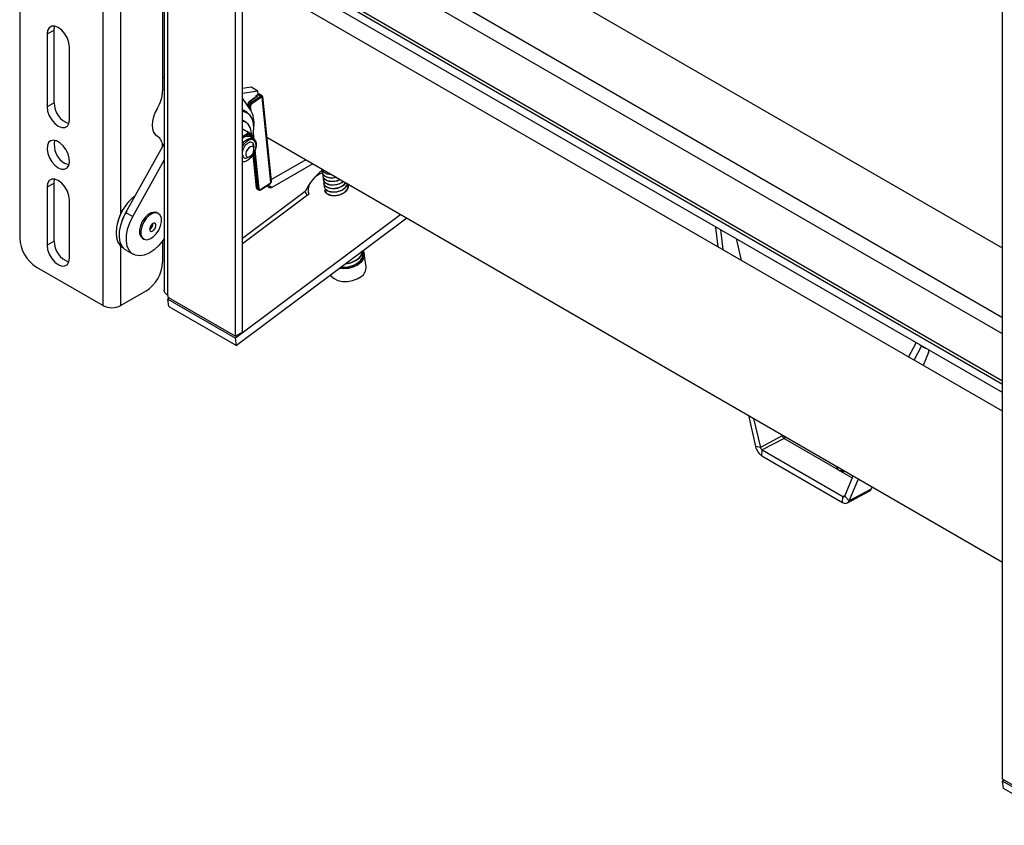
# Model space of a CAD drawing. Header units: inches. Extents: x 5 to 165, y 3 to 108.
# Tile 124 of 139: x 135 to 145, y 73 to 82. Entities that reach past the tile are written whole.
import ezdxf

# ---------------------------------------------------------------- set-up
doc = ezdxf.new("R2010")
doc.units = ezdxf.units.IN
doc.header["$LTSCALE"] = 10
doc.header["$MEASUREMENT"] = 0

msp = doc.modelspace()

# ---------------------------------------------------------------- linework, layer by layer
at = {"color": 7, "linetype": 'Continuous', "lineweight": 25}
for p, q in [((135.38965, 78.737253), (135.38965, 94.267859)), ((136.858311, 78.458034), (136.858311, 93.793101)), ((136.784772, 78.415581), (136.784772, 93.750648)), ((144.862782, 73.752245), (144.862782, 89.087312)), ((136.034175, 87.913939), (136.034175, 78.897053)), ((136.073422, 78.842567), (136.073422, 87.859239)), ((134.512131, 86.902116), (134.512131, 79.447969)), ((136.017561, 84.674144), (136.017561, 80.995784)), ((144.862782, 79.340982), (136.992151, 83.8846)), ((144.862782, 77.942514), (136.992151, 82.486133)), ((144.862782, 77.907266), (136.992151, 82.450884)), ((144.862782, 77.821906), (136.992151, 82.365525)), ((144.862782, 77.624991), (136.959653, 82.18737)), ((134.874169, 81.636717), (134.80063, 81.594264)), ((134.874169, 80.871208), (134.874169, 81.636717)), ((134.80063, 81.594264), (134.80063, 80.828755)), ((135.036804, 80.692414), (135.036804, 81.457924)), ((136.017561, 81.143558), (136.034175, 81.133967)), ((136.948777, 81.034437), (136.858311, 81.021271)), ((137.022316, 80.991984), (136.948777, 81.034437)), ((137.022316, 80.991984), (136.858311, 80.968115)), ((136.943171, 80.798489), (136.858311, 80.919229)), ((137.00732, 80.938454), (136.930083, 80.882472)), ((137.012327, 80.937964), (136.93509, 80.881982)), ((136.950056, 80.873342), (137.049768, 80.94065)), ((137.057452, 80.928789), (136.957739, 80.861482)), ((137.004441, 80.94644), (137.025518, 80.961381)), ((137.005421, 80.937077), (137.004441, 80.94644)), ((137.025518, 80.961381), (137.022316, 80.991984)), ((137.066269, 80.944435), (137.024785, 80.968384)), ((137.158812, 80.033048), (137.064796, 80.931644)), ((137.164425, 80.0497), (137.071679, 80.936168)), ((134.874169, 80.871208), (134.80063, 80.828755)), ((136.873494, 80.789221), (136.858311, 80.796558)), ((136.913739, 80.848125), (136.914693, 80.839007)), ((136.931075, 80.835863), (136.916659, 80.844185)), ((136.93509, 80.881982), (136.950056, 80.873342)), ((136.908142, 80.769219), (136.873494, 80.789221)), ((136.866345, 80.685386), (136.858311, 80.689463)), ((136.885021, 80.670587), (136.858311, 80.675578)), ((136.858311, 80.598216), (136.928493, 80.557701)), ((136.919341, 80.55918), (136.858311, 80.594412)), ((136.898872, 80.666609), (136.866345, 80.685386)), ((135.965774, 80.51775), (135.954487, 80.524266)), ((136.858311, 80.520174), (136.894056, 80.538923)), ((136.894056, 80.538923), (136.919341, 80.55918)), ((136.975031, 80.493084), (136.941625, 80.512369)), ((136.949406, 80.529973), (136.969965, 80.496008)), ((137.116346, 80.509244), (144.862782, 76.037321)), ((135.629634, 79.715392), (136.034175, 80.440097)), ((136.97975, 80.402283), (136.97975, 80.406598)), ((136.97975, 80.381072), (136.97975, 80.394854)), ((136.921335, 80.297519), (136.936606, 80.306338)), ((136.968629, 80.323493), (137.004759, 79.978166)), ((135.703174, 79.672939), (136.034175, 80.265904)), ((137.526747, 80.272324), (137.163097, 80.062393)), ((137.600287, 80.22987), (137.168298, 79.980489)), ((137.695443, 80.174938), (137.695562, 80.174072)), ((137.700151, 80.140587), (137.700692, 80.136639)), ((137.705282, 80.103154), (137.705823, 80.099205)), ((134.874169, 80.026905), (134.80063, 79.984451)), ((134.80063, 79.984451), (134.80063, 79.372046)), ((134.874169, 79.414499), (134.874169, 80.026905)), ((137.007679, 79.974227), (137.022094, 79.965905)), ((137.050621, 79.956811), (137.150525, 80.022286)), ((137.051961, 79.960921), (137.151865, 80.026396)), ((137.126144, 79.9996), (137.125488, 80.005877)), ((137.710412, 80.06572), (137.710953, 80.061772)), ((137.715543, 80.028287), (137.716084, 80.024339)), ((137.720673, 79.990854), (137.721215, 79.986906)), ((137.971465, 80.002135), (137.970923, 80.006085)), ((137.013744, 79.963194), (137.02828, 79.954802)), ((137.542383, 79.90233), (137.546056, 79.90021)), ((137.546056, 79.90021), (137.558012, 79.909137)), ((137.551685, 79.935056), (137.555495, 79.907258)), ((135.036804, 79.235706), (135.036804, 79.848111)), ((135.629634, 79.715392), (135.703174, 79.672939)), ((135.974139, 79.705581), (135.959997, 79.713745)), ((138.526378, 79.695249), (136.784772, 78.394874)), ((138.591206, 79.657825), (136.795443, 78.317013)), ((141.842041, 79.560047), (141.855253, 79.558115)), ((141.842041, 79.560047), (141.865209, 79.355453)), ((135.80501, 79.44527), (135.819152, 79.437106)), ((141.893888, 79.535812), (141.917746, 79.325125)), ((134.874169, 79.414499), (134.80063, 79.372046)), ((135.599045, 79.346516), (135.603656, 79.343854)), ((136.017561, 79.417992), (136.017561, 79.194475)), ((142.117009, 79.210092), (142.066611, 79.427656)), ((135.633979, 79.318844), (135.707518, 79.276391)), ((138.127402, 79.287849), (138.124458, 79.309326)), ((138.160478, 79.145939), (138.142008, 79.280699)), ((134.688907, 79.141783), (135.38965, 78.737253)), ((135.840784, 78.888288), (135.579155, 78.737253)), ((136.073422, 78.842567), (136.073422, 78.826235)), ((136.073422, 78.826235), (136.784772, 78.415581)), ((136.089063, 78.817205), (136.073422, 78.805527)), ((136.073422, 78.805527), (136.784772, 78.394874)), ((136.084094, 78.727666), (136.073422, 78.805527)), ((136.084094, 78.727666), (136.795443, 78.317013)), ((136.858311, 78.458034), (136.784772, 78.415581)), ((136.795443, 78.317013), (136.784772, 78.394874)), ((143.875774, 78.194779), (143.95623, 78.345247)), ((143.93298, 78.161755), (144.011109, 78.307871)), ((144.011109, 78.307871), (143.998298, 78.320962)), ((144.011109, 78.307871), (144.053988, 78.288813)), ((144.084209, 78.241399), (144.027802, 78.107015)), ((142.187478, 77.581741), (142.263854, 77.252034)), ((142.243162, 77.549595), (142.313782, 77.244735)), ((142.544092, 77.36641), (142.541562, 77.377333)), ((142.544092, 77.36641), (142.313782, 77.244735)), ((142.563434, 77.338457), (142.333125, 77.216782)), ((142.313782, 77.244735), (142.263854, 77.252034)), ((142.330907, 77.155132), (142.333125, 77.216782)), ((142.333125, 77.216782), (143.181653, 76.726937)), ((142.330907, 77.155132), (143.179436, 76.665287)), ((143.120368, 77.037183), (143.119245, 77.043844)), ((143.143009, 77.00262), (143.149739, 76.998012)), ((143.202178, 76.731875), (143.291408, 76.944456)), ((143.25059, 76.682404), (143.347092, 76.91231)), ((143.231133, 76.659975), (143.461443, 76.78165)), ((143.4809, 76.804079), (143.25059, 76.682404)), ((143.491369, 76.829021), (143.4809, 76.804079)), ((143.179436, 76.665287), (143.181653, 76.726937)), ((143.202178, 76.731875), (143.25059, 76.682404)), ((145.544076, 73.358943), (144.862782, 73.752245)), ((144.878423, 73.743216), (144.862782, 73.731538)), ((145.544076, 73.338235), (144.862782, 73.731538)), ((144.873454, 73.653677), (144.862782, 73.731538)), ((145.544076, 73.266535), (144.873454, 73.653677))]:
    msp.add_line(p, q, dxfattribs=at)
at = {"color": 8, "linetype": 'Continuous', "lineweight": 25}
for p, q in [((135.579155, 79.708403), (135.579155, 92.542586)), ((144.862782, 78.60948), (136.992151, 83.153098)), ((144.862782, 78.439653), (136.992151, 82.983272)), ((144.862782, 77.942394), (136.992151, 82.486012)), ((137.049768, 80.94065), (137.020284, 80.957671)), ((136.91764, 80.834815), (136.916659, 80.844185)), ((136.933554, 80.812172), (136.931075, 80.835863)), ((136.950015, 80.787914), (136.944922, 80.83659)), ((135.962424, 80.519583), (135.955812, 80.5234)), ((136.981318, 80.488722), (136.974742, 80.551573)), ((137.007679, 79.974227), (136.970783, 80.326878)), ((137.022094, 79.965905), (136.98219, 80.347312)), ((137.035942, 79.966632), (136.993334, 80.37387)), ((137.168298, 79.980489), (137.125563, 80.005159)), ((137.518091, 79.937036), (136.858311, 79.444409)), ((136.858311, 79.391566), (137.542383, 79.90233)), ((135.579155, 78.737253), (135.579155, 79.361032)), ((142.563434, 77.338457), (143.137609, 77.006993)), ((143.164657, 76.991379), (143.28254, 76.923327)), ((143.181653, 76.726937), (143.205364, 76.739464))]:
    msp.add_line(p, q, dxfattribs=at)
at = {"color": 7, "linetype": 'Continuous', "lineweight": 25, "flags": 128}
for points in [[(135.036804, 81.457924), (135.031024, 81.503399), (135.014251, 81.551095), (134.988127, 81.596344), (134.955208, 81.634717), (134.918717, 81.662456), (134.882226, 81.676848), (134.849307, 81.676483), (134.823183, 81.661397), (134.80641, 81.633066), (134.80063, 81.594264)], [(134.874169, 81.636717), (134.879949, 81.675519), (134.880523, 81.677176)], [(134.80063, 80.828755), (134.80641, 80.78328), (134.823183, 80.735584), (134.849307, 80.690334), (134.882226, 80.651962), (134.918717, 80.624222), (134.955208, 80.609831), (134.988127, 80.610196), (135.014251, 80.625282), (135.031024, 80.653613), (135.036804, 80.692414)], [(135.962424, 80.81583), (135.939063, 80.770986), (135.921656, 80.724785), (135.910917, 80.679124), (135.907288, 80.635877), (135.910917, 80.59682), (135.921656, 80.563557), (135.939063, 80.537454), (135.962424, 80.519583)], [(136.858311, 80.784703), (136.871163, 80.782881), (136.908142, 80.769219)], [(136.965456, 80.50725), (136.972805, 80.540184), (136.979184, 80.599305), (136.975768, 80.653119), (136.962697, 80.699424), (136.940506, 80.736323), (136.910105, 80.762307), (136.872737, 80.77631), (136.858311, 80.778258)], [(136.858311, 80.678185), (136.884492, 80.673188), (136.898872, 80.666609)], [(136.975031, 80.493084), (136.99139, 80.477444), (137.002091, 80.448705), (137.002393, 80.411842), (136.992266, 80.370852), (136.972805, 80.330175), (136.94612, 80.294219), (136.915102, 80.266882), (136.883113, 80.251125), (136.858311, 80.248109)], [(136.858311, 80.256657), (136.866473, 80.254557), (136.895032, 80.257305), (136.925939, 80.273515), (136.955464, 80.301234), (136.980048, 80.337117), (136.996724, 80.376837), (137.003482, 80.415602), (136.999507, 80.448738), (136.985277, 80.472246), (136.962509, 80.483293), (136.93395, 80.480546), (136.903043, 80.464335), (136.873518, 80.436616), (136.858311, 80.416329)], [(134.918717, 80.188189), (134.953524, 80.174154), (134.985238, 80.173482), (135.011041, 80.186234), (135.028641, 80.211275), (135.036474, 80.246382), (135.033843, 80.288434), (135.020983, 80.333696), (134.999037, 80.378145), (134.969953, 80.417832), (134.936317, 80.449231), (134.901117, 80.469551), (134.867481, 80.476988), (134.838398, 80.47088), (134.816451, 80.45177), (134.803591, 80.421356), (134.80096, 80.382341), (134.808793, 80.338191), (134.826393, 80.292829), (134.852196, 80.250285), (134.88391, 80.214341), (134.918717, 80.188189)], [(136.947785, 80.314495), (136.962882, 80.331817), (136.973978, 80.352845), (136.979383, 80.374378), (136.978274, 80.393138), (136.970821, 80.406269), (136.958158, 80.411771), (136.942213, 80.408808), (136.925413, 80.397829), (136.910316, 80.380508), (136.899221, 80.35948), (136.893816, 80.337946), (136.894924, 80.319186), (136.902377, 80.306056), (136.91504, 80.300553), (136.930986, 80.303517), (136.947785, 80.314495)], [(136.861776, 80.317798), (136.868817, 80.305788), (136.870338, 80.304267)], [(135.03045, 80.215923), (135.027063, 80.216607), (134.992256, 80.230643)], [(134.874169, 80.026905), (134.879949, 80.065706), (134.880523, 80.067363)], [(135.036804, 79.848111), (135.031024, 79.893586), (135.014251, 79.941282), (134.988127, 79.986531), (134.955208, 80.024904), (134.918717, 80.052644), (134.882226, 80.067035), (134.849307, 80.06667), (134.823183, 80.051584), (134.80641, 80.023253), (134.80063, 79.984451)], [(137.168298, 79.980489), (137.160612, 79.976862), (137.15318, 79.974977), (137.146249, 79.974896), (137.140047, 79.976621), (137.13478, 79.980095), (137.130623, 79.985204), (137.127712, 79.991778), (137.126144, 79.9996)], [(135.731734, 79.898297), (135.686472, 79.858377), (135.642344, 79.80792), (135.603474, 79.750753), (135.571454, 79.689215), (135.547594, 79.625826), (135.532872, 79.563182), (135.52789, 79.503846), (135.532851, 79.450248), (135.547554, 79.404583), (135.571395, 79.36872), (135.599045, 79.346516)], [(135.633979, 79.318844), (135.620594, 79.327855), (135.591336, 79.360241), (135.57159, 79.404066), (135.562218, 79.457414), (135.563631, 79.517953), (135.575765, 79.583038), (135.598092, 79.649824), (135.629634, 79.715392)], [(136.034175, 79.441234), (136.022453, 79.424592), (135.976957, 79.369877), (135.927332, 79.324325), (135.875748, 79.289925), (135.824459, 79.268182), (135.775707, 79.260044), (135.731623, 79.265869), (135.694133, 79.285402), (135.664875, 79.317788), (135.645129, 79.361613), (135.635758, 79.414961), (135.63717, 79.4755), (135.649304, 79.540585), (135.671631, 79.607371), (135.703174, 79.672939)], [(135.959997, 79.713745), (135.957574, 79.715059), (135.929224, 79.720968), (135.896299, 79.713029), (135.862025, 79.692021), (135.829755, 79.659999), (135.802648, 79.620097), (135.783359, 79.576223), (135.773774, 79.53267), (135.774832, 79.493702), (135.78643, 79.463134), (135.80501, 79.44527)], [(136.004317, 79.657149), (135.992719, 79.687718), (135.971717, 79.706895), (135.943366, 79.712804), (135.910442, 79.704865), (135.876167, 79.683857), (135.843897, 79.651834), (135.81679, 79.611933), (135.797501, 79.568059), (135.787916, 79.524506), (135.788974, 79.485538), (135.800572, 79.45497), (135.821575, 79.435792), (135.849926, 79.429884), (135.88285, 79.437822), (135.917124, 79.458831), (135.949394, 79.490853), (135.976501, 79.530754), (135.995791, 79.574628), (136.005376, 79.618181), (136.004317, 79.657149)], [(135.947319, 79.587434), (135.942406, 79.598627), (135.933218, 79.604113), (135.921152, 79.603057), (135.908048, 79.595618), (135.895898, 79.582931), (135.886554, 79.566926), (135.881437, 79.55004), (135.881327, 79.534843), (135.886241, 79.52365), (135.895429, 79.518164), (135.907494, 79.519221), (135.920599, 79.526659), (135.932748, 79.539346), (135.942093, 79.555351), (135.947209, 79.572237), (135.947319, 79.587434)], [(134.80063, 79.372046), (134.80641, 79.326571), (134.823183, 79.278875), (134.849307, 79.233626), (134.882226, 79.195253), (134.918717, 79.167513), (134.955208, 79.153122), (134.988127, 79.153487), (135.014251, 79.168573), (135.031024, 79.196904), (135.036804, 79.235706)], [(142.066611, 79.427656), (142.06399, 79.437095), (142.063779, 79.437736)], [(137.897305, 79.139721), (137.921122, 79.138292), (137.971508, 79.142116), (138.020062, 79.1548), (138.063182, 79.175402), (138.09767, 79.202395), (138.120969, 79.233776), (138.131241, 79.266246)], [(138.130304, 79.31369), (138.138815, 79.294836), (138.142008, 79.280699)], [(137.785823, 79.056483), (137.792951, 79.046795), (137.823456, 79.020397), (137.864554, 79.001336), (137.913198, 78.991026), (137.96578, 78.990231), (138.0184, 78.99901), (138.067155, 79.016713), (138.10843, 79.042026)], [(143.173599, 77.012466), (143.171176, 77.005547), (143.164501, 76.998926), (143.155102, 76.997576), (143.144412, 77.001703), (143.134057, 77.01068), (143.125614, 77.023138), (143.120368, 77.037183)]]:
    msp.add_lwpolyline(points, dxfattribs=at)
at = {"color": 8, "linetype": 'Continuous', "lineweight": 25, "flags": 128}
for points in [[(136.858311, 80.516307), (136.891077, 80.53147), (136.921402, 80.533665)], [(136.858311, 80.444163), (136.881329, 80.468231), (136.913268, 80.490076), (136.944434, 80.499315), (136.971451, 80.494946), (136.975031, 80.493084)], [(136.921402, 80.533665), (136.946146, 80.522566), (136.962407, 80.500372)], [(137.158812, 80.033048), (137.159507, 80.03227), (137.159908, 80.03169), (137.159997, 80.031329), (137.159972, 80.031278)], [(138.142008, 79.280699), (138.142299, 79.260036), (138.131359, 79.224795), (138.106808, 79.191727), (138.070465, 79.163283), (138.025027, 79.141573), (137.973863, 79.128207), (137.920767, 79.124178), (137.881123, 79.127638)]]:
    msp.add_lwpolyline(points, dxfattribs=at)
at = {"color": 7, "linetype": 'Continuous', "lineweight": 25}
for centre, radius, start, end in [((135.654142, 81.00871), 0.363649, 327.967523, 357.9629799), ((137.039714, 80.925718), 0.018002, 9.8251698, 56.0460572), ((137.053546, 80.935481), 0.011886, 341.1638486, 53.2172161), ((135.107219, 80.872), 0.233051, 180.1948277, 250.767151), ((136.937356, 80.848462), 0.014077, 243.499584, 302.50943), ((136.702213, 80.656618), 0.279621, 352.035852, 30.4885503), ((136.940002, 80.85841), 0.018002, 9.8251698, 56.0460572), ((136.821615, 80.555993), 0.130967, 347.917192, 61.0435073), ((135.896354, 80.4178), 0.121346, 356.3866963, 57.0111227), ((136.913379, 80.435988), 0.081436, 69.7059283, 132.5486349), ((136.91289, 80.479772), 0.062078, 53.968249, 107.6621583), ((136.913429, 80.493578), 0.065868, 76.7798348, 84.8505724), ((135.101957, 80.428649), 0.226364, 168.0204371, 241.012306), ((136.941757, 80.399342), 0.038077, 355.7740452, 56.011659), ((138.070942, 79.67064), 0.613686, 126.7154136, 154.2724398), ((137.828715, 79.844094), 0.318496, 113.7457178, 133.2496147), ((137.028376, 79.978503), 0.014077, 243.499584, 302.50943), ((137.690508, 79.953551), 0.139742, 150.2429959, 198.5314831), ((136.048623, 79.485154), 0.521138, 127.3719998, 177.7245716), ((137.570336, 79.947749), 0.053332, 191.5882036, 238.3899963), ((136.126344, 79.437594), 0.56948, 148.7778036, 163.7628916), ((135.845656, 79.600779), 0.070391, 299.9332112, 0.0721653), ((134.895935, 79.465434), 0.384201, 182.6054785, 237.3945217), ((135.107219, 79.415291), 0.233051, 180.1948277, 250.767151), ((138.009662, 79.320706), 0.112182, 304.1044337, 352.8385097), ((138.011488, 79.318707), 0.112325, 303.9503009, 354.7845055), ((138.019696, 79.281281), 0.107906, 303.3002356, 3.4895718), ((138.028476, 79.275202), 0.100898, 301.1007214, 16.5436887), ((135.633757, 79.21194), 0.384201, 302.6054783, 357.3945215), ((137.927185, 79.400379), 0.261337, 263.7002263, 305.9455342), ((137.927254, 79.40027), 0.258386, 264.3632771, 305.9476807), ((137.926523, 79.42582), 0.248857, 275.0628835, 306.4056897), ((137.927136, 79.424714), 0.24478, 276.6530383, 306.4495925), ((138.04873, 79.13692), 0.112112, 302.1751711, 4.6146364), ((135.484402, 78.920124), 0.205961, 242.6096722, 297.3903278), ((144.049972, 78.260266), 0.039091, 331.1408118, 13.143271), ((142.587939, 77.376082), 0.044901, 192.4400595, 236.9243487), ((142.541764, 77.375494), 0.042911, 300.331743, 331.993936), ((142.415857, 77.285566), 0.155658, 192.4400595, 236.9243487), ((142.357629, 77.254407), 0.044901, 192.4400595, 236.9243487), ((143.176896, 77.009485), 0.02322, 294.819482, 332.305775), ((143.44088, 76.819142), 0.042761, 298.7431557, 339.3741722), ((143.208498, 76.70093), 0.045989, 230.8066554, 336.244513), ((143.190036, 76.737219), 0.013266, 230.8066554, 336.244513)]:
    msp.add_arc(centre, radius, start, end, dxfattribs=at)
at = {"color": 8, "linetype": 'Continuous', "lineweight": 25}
for centre, radius, start, end in [((137.009441, 80.934296), 0.004667, 51.7998504, 117.0254689), ((136.918984, 80.84896), 0.005311, 188.9763499, 244.0389398), ((136.932203, 80.878314), 0.004668, 51.8022641, 117.0074085), ((137.010005, 79.979003), 0.005312, 189.0592836, 244.0339513), ((137.147777, 80.025455), 0.004194, 310.9188762, 12.9667446), ((137.047875, 79.95998), 0.004193, 310.8731973, 12.9722603), ((138.050658, 79.275813), 0.081149, 353.2296718, 24.6484727)]:
    msp.add_arc(centre, radius, start, end, dxfattribs=at)
for centre, major_axis, ratio, start_param, end_param in [((136.994014, 80.941319), (0.016883, 0.002001), 0.645912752, 0.001618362, 0.599239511), ((136.993153, 80.948926), (0.026829, 0.00304), 0.643346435, 5.433094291, 6.550387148), ((137.028694, 79.989203), (0.014927, 0.026023), 0.575899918, 2.467958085, 3.139991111), ((137.043665, 79.98056), (0.015589, 0.025637), 0.58901588, 2.482977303, 3.156430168)]:
    msp.add_ellipse(centre, major_axis=major_axis, ratio=ratio, start_param=start_param, end_param=end_param, dxfattribs=at)
at = {"color": 7, "linetype": 'Continuous', "lineweight": 25}
for centre, major_axis, ratio, start_param, end_param in [((137.052358, 80.917826), (0.015589, 0.025637), 0.58901588, 0.408616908, 0.920907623), ((137.059179, 80.913573), (0.010595, 0.016972), 0.594674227, 0.415732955, 0.92802367), ((136.937675, 80.859161), (0.014927, 0.026023), 0.575899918, 0.905888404, 2.467958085), ((136.952646, 80.850519), (0.015589, 0.025637), 0.58901588, 0.920907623, 2.482977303), ((136.959467, 80.846265), (0.010595, 0.016972), 0.594674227, 0.92802367, 2.490093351), ((137.050487, 79.976307), (0.010595, 0.016972), 0.594674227, 2.490093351, 4.052163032), ((137.150391, 80.041782), (0.010595, 0.016972), 0.594674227, 4.052163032, 4.564453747)]:
    msp.add_ellipse(centre, major_axis=major_axis, ratio=ratio, start_param=start_param, end_param=end_param, dxfattribs=at)
for points, knots in [([(137.010858, 80.943273), (137.010879, 80.943214), (137.011003, 80.942869), (137.010813, 80.942045), (137.009127, 80.939832), (137.00768, 80.938728), (137.00732, 80.938454)], [0, 0, 0, 0, 0.094506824, 0.552243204, 0.888844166, 1, 1, 1, 1]), ([(137.071535, 80.93616), (137.071419, 80.937125), (137.071142, 80.93942), (137.069141, 80.942487), (137.067129, 80.943804), (137.066228, 80.944394)], [0, 0, 0, 0, 0.285814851, 0.679911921, 1, 1, 1, 1]), ([(136.917904, 80.867427), (136.91765, 80.86703), (136.915325, 80.863398), (136.913637, 80.856423), (136.913709, 80.850545), (136.913739, 80.848125)], [0, 0, 0, 0, 0.067179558, 0.615918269, 1, 1, 1, 1]), ([(136.930083, 80.882472), (136.927651, 80.880442), (136.922762, 80.876361), (136.919529, 80.870415), (136.917904, 80.867427)], [0, 0, 0, 0, 0.497422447, 1, 1, 1, 1]), ([(136.928493, 80.557701), (136.930043, 80.555743), (136.937556, 80.546253), (136.944163, 80.537177), (136.949406, 80.529973)], [0, 0, 0, 0, 0.206313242, 1, 1, 1, 1]), ([(136.978796, 80.410697), (136.978905, 80.41589), (136.979199, 80.429916), (136.971037, 80.445933), (136.956276, 80.456421), (136.936426, 80.45681), (136.914564, 80.447045), (136.893106, 80.428626), (136.874733, 80.403972), (136.862364, 80.379103), (136.859414, 80.36402), (136.858311, 80.358381)], [0, 0, 0, 0, 0.074151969, 0.200289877, 0.324593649, 0.448931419, 0.571137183, 0.691152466, 0.81119311, 0.92941492, 1, 1, 1, 1]), ([(136.963044, 80.430914), (136.966773, 80.429402), (136.974353, 80.426328), (136.979633, 80.415236), (136.979156, 80.405401), (136.979005, 80.402288)], [0, 0, 0, 0, 0.398423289, 0.8095993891, 1, 1, 1, 1]), ([(136.858311, 80.317381), (136.859913, 80.312277), (136.863625, 80.300445), (136.877068, 80.290135), (136.89522, 80.287562), (136.911019, 80.290879), (136.9195, 80.296922), (136.921018, 80.298004)], [0, 0, 0, 0, 0.191418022, 0.44370476, 0.696019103, 0.94558495, 1, 1, 1, 1]), ([(137.696294, 80.178313), (137.698286, 80.169921), (137.702575, 80.151851), (137.731484, 80.131701), (137.762374, 80.120405), (137.783081, 80.121359), (137.787871, 80.12158)], [0, 0, 0, 0, 0.2736986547, 0.5893576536, 0.9050166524, 1, 1, 1, 1]), ([(137.79451, 80.117748), (137.787639, 80.117378), (137.764795, 80.116151), (137.731974, 80.127637), (137.703127, 80.147928), (137.69883, 80.165981), (137.696835, 80.174365)], [0, 0, 0, 0, 0.130458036, 0.433743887, 0.737029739, 1, 1, 1, 1]), ([(137.703151, 80.157651), (137.701693, 80.153518), (137.696613, 80.139124), (137.708057, 80.115937), (137.735961, 80.093493), (137.777934, 80.082151), (137.816878, 80.081084), (137.838185, 80.087705), (137.843623, 80.089395)], [0, 0, 0, 0, 0.085831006, 0.298854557, 0.506412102, 0.713969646, 0.926993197, 1, 1, 1, 1]), ([(137.848403, 80.086636), (137.841568, 80.084475), (137.818885, 80.077305), (137.778344, 80.078116), (137.737007, 80.089616), (137.708278, 80.110619), (137.703968, 80.128587), (137.701966, 80.136932)], [0, 0, 0, 0, 0.1020895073, 0.3387863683, 0.5694097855, 0.8000332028, 1, 1, 1, 1]), ([(137.708282, 80.120218), (137.706823, 80.116085), (137.701742, 80.101695), (137.713211, 80.078456), (137.741009, 80.05623), (137.783376, 80.044078), (137.831214, 80.045782), (137.868386, 80.053607), (137.883454, 80.063334), (137.885962, 80.064954)], [0, 0, 0, 0, 0.073208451, 0.254904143, 0.431937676, 0.608971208, 0.7906669, 0.965154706, 1, 1, 1, 1]), ([(137.889554, 80.06288), (137.886065, 80.060594), (137.870083, 80.050122), (137.831858, 80.041763), (137.783759, 80.040135), (137.742063, 80.052329), (137.713425, 80.073155), (137.709103, 80.091145), (137.707096, 80.099499)], [0, 0, 0, 0, 0.053402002, 0.244625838, 0.443748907, 0.637762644, 0.831776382, 1, 1, 1, 1]), ([(137.713413, 80.082785), (137.711953, 80.078652), (137.706873, 80.064261), (137.718334, 80.041032), (137.746167, 80.018765), (137.788403, 80.006763), (137.836735, 80.007902), (137.884667, 80.02037), (137.908423, 80.037115), (137.920022, 80.045291)], [0, 0, 0, 0, 0.064692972, 0.225254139, 0.381695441, 0.538136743, 0.69869791, 0.852889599, 1, 1, 1, 1]), ([(137.004759, 79.978166), (137.005369, 79.975352), (137.006494, 79.970168), (137.010289, 79.965028), (137.013166, 79.96379), (137.013827, 79.963505)], [0, 0, 0, 0, 0.47777604, 0.88008216, 1, 1, 1, 1]), ([(137.150525, 80.022286), (137.151411, 80.022899), (137.154883, 80.025304), (137.1578, 80.028728), (137.159972, 80.031278)], [0, 0, 0, 0, 0.2551428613, 1, 1, 1, 1]), ([(137.159733, 80.031464), (137.160326, 80.032111), (137.162479, 80.034465), (137.16413, 80.040142), (137.16502, 80.045759), (137.164349, 80.048993), (137.164204, 80.049692)], [0, 0, 0, 0, 0.135024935, 0.490857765, 0.889968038, 1, 1, 1, 1]), ([(137.923596, 80.043228), (137.923585, 80.043213), (137.915072, 80.03254), (137.884566, 80.017638), (137.837833, 80.003711), (137.788666, 80.002866), (137.747252, 80.014852), (137.718543, 80.035731), (137.71423, 80.053714), (137.712227, 80.062066)], [0, 0, 0, 0, 0.000234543, 0.172740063, 0.339856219, 0.513875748, 0.683430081, 0.852984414, 1, 1, 1, 1]), ([(137.718543, 80.045352), (137.717084, 80.041219), (137.712004, 80.026828), (137.723458, 80.003602), (137.751319, 79.981321), (137.793453, 79.96937), (137.842171, 79.970318), (137.889945, 79.983809), (137.9273, 80.005195), (137.939981, 80.023546), (137.945031, 80.030854)], [0, 0, 0, 0, 0.057897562, 0.201593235, 0.341601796, 0.481610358, 0.625306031, 0.763301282, 0.90574677, 1, 1, 1, 1]), ([(137.947558, 80.029395), (137.941956, 80.021209), (137.928778, 80.001956), (137.890526, 79.979838), (137.842734, 79.966379), (137.793857, 79.965406), (137.752367, 79.977426), (137.723677, 79.998297), (137.719361, 80.016281), (137.717357, 80.024633)], [0, 0, 0, 0, 0.113163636, 0.266183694, 0.414423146, 0.568786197, 0.719188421, 0.869590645, 1, 1, 1, 1]), ([(137.723674, 80.007919), (137.722215, 80.003786), (137.717134, 79.989395), (137.728592, 79.966168), (137.756439, 79.943891), (137.798624, 79.931928), (137.847146, 79.932918), (137.895636, 79.946255), (137.935064, 79.970979), (137.959106, 79.997957), (137.96165, 80.015229), (137.962469, 80.020787)], [0, 0, 0, 0, 0.051889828, 0.180674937, 0.306155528, 0.431636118, 0.560421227, 0.684097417, 0.811762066, 0.939426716, 1, 1, 1, 1]), ([(137.964134, 80.021903), (137.96316, 80.014635), (137.960613, 79.995637), (137.93575, 79.967017), (137.896131, 79.94231), (137.847733, 79.928973), (137.799023, 79.927966), (137.757488, 79.939995), (137.728809, 79.960863), (137.724493, 79.978848), (137.722488, 79.9872)], [0, 0, 0, 0, 0.083565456, 0.218423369, 0.353281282, 0.483926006, 0.619967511, 0.752518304, 0.885069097, 1, 1, 1, 1]), ([(137.727077, 79.953715), (137.729082, 79.945363), (137.733398, 79.927378), (137.762081, 79.90651), (137.8036, 79.894481), (137.852367, 79.895489), (137.900562, 79.908819), (137.940953, 79.933556), (137.966255, 79.965877), (137.975149, 79.997317), (137.967273, 80.014897), (137.964134, 80.021903)], [0, 0, 0, 0, 0.101381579, 0.218305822, 0.335230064, 0.455233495, 0.570476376, 0.68943575, 0.808395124, 0.923638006, 1, 1, 1, 1]), ([(137.969894, 80.001726), (137.970656, 80.000044), (137.976168, 79.987864), (137.965879, 79.961776), (137.941744, 79.929649), (137.901038, 79.90486), (137.852926, 79.891544), (137.804137, 79.890532), (137.762623, 79.902562), (137.733939, 79.92343), (137.729623, 79.941415), (137.727618, 79.949767)], [0, 0, 0, 0, 0.019606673, 0.141930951, 0.26820009, 0.39446923, 0.516793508, 0.644170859, 0.768279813, 0.892388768, 1, 1, 1, 1]), ([(137.028485, 79.955117), (137.030109, 79.954214), (137.033832, 79.952143), (137.040885, 79.952421), (137.046603, 79.954336), (137.04978, 79.956293), (137.050621, 79.956811)], [0, 0, 0, 0, 0.23774648, 0.545093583, 0.879548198, 1, 1, 1, 1]), ([(143.184025, 77.006447), (143.18279, 77.00323), (143.180275, 76.996685), (143.172316, 76.991748), (143.162393, 76.991751), (143.15429, 76.994296), (143.150249, 76.997814), (143.149856, 76.998157)], [0, 0, 0, 0, 0.232316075, 0.472727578, 0.721680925, 0.972891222, 1, 1, 1, 1]), ([(143.162447, 76.992356), (143.166448, 76.990172), (143.175329, 76.985325), (143.182631, 76.987316), (143.186643, 76.988409)], [0, 0, 0, 0, 0.45043863, 1, 1, 1, 1]), ([(143.186643, 76.988409), (143.189087, 76.990534), (143.192517, 76.993517), (143.192993, 76.999476), (143.19313, 77.00119)], [0, 0, 0, 0, 0.712332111, 1, 1, 1, 1])]:
    msp.add_open_spline(points, degree=3, knots=knots, dxfattribs=at)
at = {"color": 8, "linetype": 'Continuous', "lineweight": 25}
for points, knots in [([(137.060664, 80.945001), (137.061999, 80.945084), (137.064506, 80.945238), (137.065637, 80.94456), (137.066166, 80.944243)], [0, 0, 0, 0, 0.532808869, 1, 1, 1, 1]), ([(137.071374, 80.936128), (137.07147, 80.936005), (137.07185, 80.935519), (137.069866, 80.933792), (137.066385, 80.932317), (137.064796, 80.931644)], [0, 0, 0, 0, 0.155632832, 0.614490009, 1, 1, 1, 1]), ([(137.158812, 80.033048), (137.160279, 80.034885), (137.163493, 80.038909), (137.165017, 80.045024), (137.164302, 80.048725), (137.164122, 80.049657)], [0, 0, 0, 0, 0.385889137, 0.845197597, 1, 1, 1, 1])]:
    msp.add_open_spline(points, degree=3, knots=knots, dxfattribs=at)
at = {"color": 7, "linetype": 'Continuous', "lineweight": 25}
msp.add_open_spline([(136.073422, 78.842567), (136.062169, 78.850871), (136.039663, 78.867478), (136.036004, 78.888592), (136.034175, 78.899149)], degree=3, dxfattribs=at)

doc.saveas('drawing.dxf')
